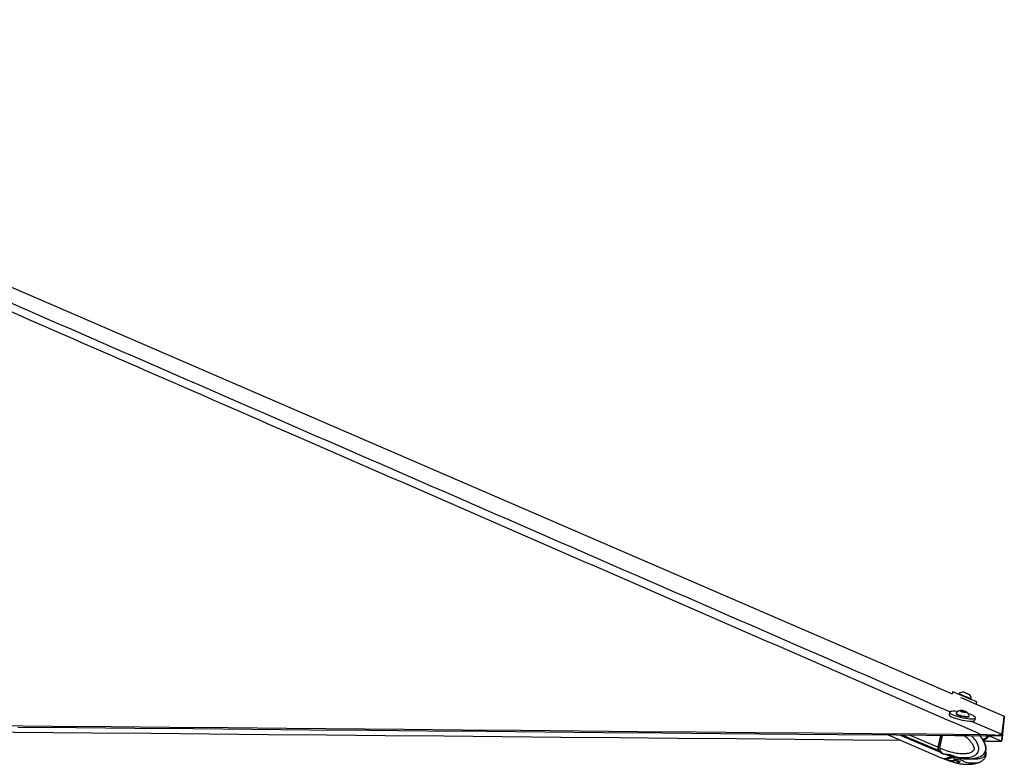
# Paper-space layout 'Surface plate' of a CAD drawing. Header units: millimetres. Extents: x 65420 to 443956, y 26941 to 406945.
# Tile 52 of 71: x 408630 to 443956, y 150617 to 177334. Entities that reach past the tile are written whole.
import ezdxf

# ---------------------------------------------------------------- set-up
doc = ezdxf.new("R2010")
doc.units = ezdxf.units.MM

psp = doc.layouts.new('Surface plate')

# ---------------------------------------------------------------- linework, layer by layer
at = {"color": 7, "linetype": 'Continuous', "lineweight": 25, "ltscale": 50}
for p, q in [((442111.45, 153225.24), (442079.89, 153150.89)), ((442332.88, 153151.87), (442325.66, 153134.84)), ((442706.76, 153121.89), (442707.12, 153121.73)), ((442762.89, 152949.22), (442770.11, 152966.25)), ((442769.39, 152966.58), (442770.11, 152966.25)), ((442942.76, 152777.95), (442976.71, 152857.9)), ((442942.76, 152777.95), (443956.49, 152339.81)), ((441999.82, 152482.84), (441981.89, 152399.1)), ((442168.05, 152277.51), (442167.92, 152276.91)), ((442231.05, 152452.34), (442227.16, 152434.16)), ((442408.41, 152538.71), (442474.21, 152536.67)), ((442421.77, 152518.07), (442408.41, 152538.71)), ((442500.95, 152495.38), (442421.77, 152518.07)), ((442467.43, 152504.98), (442474.21, 152536.67)), ((442474.21, 152536.67), (442553.39, 152513.98)), ((442566.75, 152493.33), (442500.95, 152495.38)), ((442549.09, 152493.88), (442553.39, 152513.98)), ((442553.39, 152513.98), (442566.75, 152493.33)), ((442691.64, 152334.69), (442695.53, 152352.87)), ((442901.04, 152202.26), (442918.97, 152286)), ((442680.92, 152165.31), (442681.41, 152167.58)), ((439784.04, 151671.72), (441693.54, 150848.75)), ((440223.44, 151667.76), (441694.55, 151037.69)), ((441668.56, 151654.74), (441577.22, 151228.27)), ((441674.89, 151654.68), (441583.33, 151227.06)), ((441644.94, 151199.47), (441742.3, 151654.07)), ((443338.85, 151678.96), (443106.4, 151687.79)), ((443278.23, 151640.23), (443322.02, 151639.52)), ((443322.02, 151639.52), (443338.85, 151678.96)), ((443869.42, 151678.98), (443852.6, 151639.54)), ((443872.54, 151687.82), (443869.42, 151678.98)), ((441644.91, 151199.28), (441587.39, 151223.92)), ((441644.94, 151199.47), (441644.91, 151199.28)), ((443279.17, 151446.02), (443220.92, 151446.55)), ((443322.35, 151445.33), (443279.17, 151446.02)), ((443853, 151446.82), (443869.82, 151486.24)), ((443853.18, 151447.64), (443853, 151446.82)), ((443869.82, 151486.24), (443872.93, 151495.67)), ((441607.61, 151106.1), (441662.03, 151082.8)), ((441662.03, 151082.8), (441665.35, 151081.21)), ((441703.69, 150844.38), (441761.22, 150819.59)), ((441704.7, 151033.34), (441762.22, 151008.71)), ((441759.17, 151010.04), (441939.93, 150942.13)), ((441940.33, 150943.28), (441929.29, 150945.1)), ((441950.38, 150943.37), (442054.7, 150912.59)), ((442101.58, 150894.04), (442104.34, 150892.44)), ((442123.87, 150887.68), (442218.92, 150862.73)), ((443121.61, 150914.52), (443137.29, 150923.17)), ((441758.44, 150820.8), (441939.69, 150752.25)), ((441964.64, 150749.58), (441940.07, 150753.35)), ((441950.51, 150753.06), (442054.83, 150722)), ((442017.68, 150749.72), (442166.29, 150755.63)), ((442124, 150697.04), (442263.53, 150660.54)), ((442177.34, 150756.73), (442313.57, 150736.07)), ((442240.43, 150753.84), (442344.74, 150722.78)), ((442360.88, 150697.67), (442316.56, 150660.68)), ((442362.92, 150700.43), (442360.88, 150697.67)), ((443122.92, 150723.19), (443138.67, 150731.84))]:
    psp.add_line(p, q, dxfattribs=at)
at = {"color": 8, "linetype": 'Continuous', "lineweight": 25, "ltscale": 50}
for p, q in [((441597.46, 151110.45), (440297.8, 151667.09)), ((441577.22, 151228.27), (440558.13, 151664.75)), ((441587.39, 151223.92), (441679.62, 151654.64)), ((443140.21, 151641.47), (443092.2, 151629.44)), ((441929.81, 150947.53), (441929.29, 150945.1)), ((442037, 150921.87), (442016.46, 150930.72)), ((442047.15, 150917.49), (442068.23, 150908.4)), ((442054.83, 150722), (442061.14, 150751.45)), ((442136.29, 150754.43), (442124, 150697.04)), ((442263.53, 150660.54), (442280.78, 150741.04)), ((442330.76, 150726.94), (442316.56, 150660.68)), ((442360.88, 150697.67), (442363.54, 150710.12))]:
    psp.add_line(p, q, dxfattribs=at)
at = {"color": 7, "linetype": 'Continuous', "lineweight": 25, "ltscale": 50, "flags": 128}
for points in [[(386292.94, 177262.5), (408868.12, 167505.31), (441816.28, 153264.83), (442079.89, 153150.89)], [(442111.45, 153225.24), (442112.54, 153224.82), (442126.83, 153218.87), (442157.16, 153206.12), (442202.34, 153187.03), (442260.68, 153162.36), (442329.89, 153133.05), (442407.34, 153100.22), (442490.04, 153065.14), (442574.81, 153029.15), (442658.41, 152993.64)], [(442332.88, 153151.87), (442333.22, 153151.74), (442344.55, 153147.02), (442371.24, 153135.77), (442411.29, 153118.82), (442461.75, 153097.45), (442518.86, 153073.23), (442578.39, 153047.96), (442635.92, 153023.51), (442687.2, 153001.7), (442728.41, 152984.14), (442756.5, 152972.13), (442769.39, 152966.58)], [(442384.24, 153014.97), (442455.84, 152984.59), (442540.62, 152948.61), (442624.21, 152913.09)], [(442488.51, 153214.54), (442493.75, 153212.36), (442514.47, 153203.61), (442547.9, 153189.47), (442588.9, 153172.08), (442631.27, 153154.08), (442668.54, 153138.23), (442695.05, 153126.92), (442706.76, 153121.89)], [(442658.41, 152993.64), (442737.62, 152959.97), (442809.38, 152929.43), (442870.96, 152903.21), (442919.96, 152882.3), (442954.53, 152867.51), (442973.32, 152859.42), (442976.71, 152857.9)], [(442624.21, 152913.09), (442703.42, 152879.43), (442775.18, 152848.89), (442836.76, 152822.67), (442885.77, 152801.76), (442920.33, 152786.97), (442939.12, 152778.88), (442942.51, 152777.36)], [(441981.89, 152399.1), (441981.54, 152392.85), (441992.21, 152371.5), (442020.13, 152347.44), (442064.27, 152321.58), (442122.89, 152294.91), (442193.75, 152268.47)], [(442292.51, 152510.31), (442274.71, 152512.38), (442196.06, 152519.04), (442127.54, 152520.53), (442071.77, 152516.79), (442030.88, 152507.97), (442006.47, 152494.39), (441999.48, 152476.59), (442010.13, 152455.25), (442038.07, 152431.18), (442082.2, 152405.32), (442140.83, 152378.66), (442211.69, 152352.21)], [(442193.75, 152268.47), (442274.14, 152243.26), (442360.95, 152220.27), (442450.86, 152200.36), (442540.4, 152184.31), (442626.15, 152172.73), (442704.8, 152166.06), (442773.32, 152164.57), (442829.09, 152168.31), (442869.98, 152177.14), (442894.39, 152190.71), (442901.04, 152202.26)], [(442211.69, 152352.21), (442292.06, 152327.01), (442378.87, 152304.01), (442468.79, 152284.1), (442558.34, 152268.05), (442644.08, 152256.47), (442722.73, 152249.81), (442791.26, 152248.32), (442847.03, 152252.06), (442887.9, 152260.88), (442912.31, 152274.46), (442919.32, 152292.26), (442908.65, 152313.6), (442880.73, 152337.67), (442836.6, 152363.53), (442777.97, 152390.19), (442707.11, 152416.63), (442663.21, 152430.92)], [(442227.16, 152434.16), (442227.46, 152428.57), (442240.28, 152412.69), (442269.34, 152394.7), (442312.5, 152375.96), (442366.56, 152357.84), (442427.5, 152341.69), (442490.8, 152328.72), (442551.78, 152319.87), (442605.91, 152315.81)], [(442233.41, 152457.07), (442231.35, 152446.76), (442244.18, 152430.87), (442273.23, 152412.89), (442316.39, 152394.14), (442370.46, 152376.03), (442431.4, 152359.88), (442494.7, 152346.9), (442555.67, 152338.05), (442609.8, 152334)], [(442560.84, 152481.72), (442589.8, 152483.25), (442603.19, 152489.78), (442598.99, 152500.3), (442577.82, 152513.22), (442542.91, 152526.56), (442499.59, 152538.3), (442454.44, 152546.64), (442414.32, 152550.33), (442385.36, 152548.79), (442371.97, 152542.26), (442376.17, 152531.74), (442397.34, 152518.83), (442432.25, 152505.48), (442475.56, 152493.75), (442520.72, 152485.4), (442560.84, 152481.72)], [(442605.91, 152315.81), (442649.16, 152316.84), (442678.34, 152322.89), (442691.29, 152333.49), (442691.64, 152334.69)], [(442609.8, 152334), (442653.06, 152335.03), (442682.24, 152341.07), (442695.18, 152351.68), (442695.31, 152358.16)], [(443872.54, 151687.82), (443874.82, 151706.07), (443877.19, 151725), (443879.56, 151743.94), (443881.94, 151762.89), (443884.31, 151781.85), (443886.71, 151800.82), (443889.1, 151819.8), (443891.49, 151838.79), (443893.9, 151857.8), (443896.31, 151876.81), (443898.72, 151895.84), (443901.15, 151914.88), (443906, 151952.99), (443908.44, 151972.07), (443910.89, 151991.16), (443913.34, 152010.26), (443913.95, 152015.04), (443915.72, 152028.78), (443917.5, 152042.53), (443919.27, 152056.29), (443922.84, 152083.82), (443924.62, 152097.6), (443928.2, 152125.18), (443930, 152138.98), (443933.6, 152166.6), (443935.41, 152180.42), (443939.04, 152208.09), (443942.69, 152235.79), (443956.49, 152339.81)], [(443956.48, 152339.77), (443955.84, 152333.56), (443953.27, 152308.56), (443950.69, 152283.57), (443948.13, 152258.6), (443943.04, 152208.7), (443940.5, 152183.77), (443937.97, 152158.86), (443935.45, 152133.97), (443932.94, 152109.1), (443930.45, 152084.24), (443927.95, 152059.39), (443925.47, 152034.57), (443922.98, 152009.75), (443920.52, 151984.96), (443918.05, 151960.18), (443915.6, 151935.42), (443913.15, 151910.67), (443910.71, 151885.94), (443908.29, 151861.22), (443905.85, 151836.51), (443903.44, 151811.82), (443901.03, 151787.15), (443896.23, 151737.84), (443893.84, 151713.2), (443891.46, 151688.58), (443889.08, 151663.96), (443886.7, 151639.36), (443884.34, 151614.77), (443881.98, 151590.19), (443879.62, 151565.63), (443877.27, 151541.07), (443875.1, 151518.37), (443872.93, 151495.67)], [(407701.69, 152008.19), (409802.9, 151989.08), (411904.11, 151969.98), (414005.32, 151950.9), (416106.52, 151931.82), (418207.73, 151912.76), (422410.15, 151874.68), (424511.36, 151855.66), (426612.57, 151836.65), (428713.78, 151817.65), (430814.99, 151798.66), (432916.19, 151779.68), (435017.41, 151760.72), (437118.61, 151741.76), (439219.83, 151722.81), (441163.11, 151705.3), (443106.4, 151687.79)], [(408564.46, 151954.41), (410665.66, 151935.3), (412766.87, 151916.2), (414868.08, 151897.12), (416969.29, 151878.05), (419070.5, 151858.99), (421171.7, 151839.94), (423272.92, 151820.91), (425374.13, 151801.88), (427475.33, 151782.88), (429576.55, 151763.88), (431677.75, 151744.89), (433778.96, 151725.91), (437981.39, 151687.98), (440082.59, 151669.03), (442183.8, 151650.09), (442709.12, 151645.36), (443278.23, 151640.23)], [(440244.31, 151473.35), (438551.42, 151488.6), (436450.2, 151507.54), (434348.98, 151526.5), (432247.76, 151545.46), (430146.54, 151564.43), (428045.32, 151583.41), (425944.09, 151602.4), (423842.88, 151621.41), (421741.65, 151640.43), (419640.43, 151659.46), (417539.21, 151678.51), (415437.99, 151697.57), (413336.77, 151716.64), (411235.55, 151735.73), (407033.11, 151773.96), (406941.74, 151774.79)], [(443888.57, 151815.63), (443888.54, 151815.28), (443886.13, 151790.57), (443883.71, 151765.87), (443881.32, 151741.19), (443876.55, 151691.87), (443874.16, 151667.23), (443871.79, 151642.6), (443869.42, 151617.99), (443867.07, 151593.38), (443864.71, 151568.78), (443862.36, 151544.2), (443860.02, 151519.62), (443857.68, 151495.06), (443855.43, 151471.35), (443853.18, 151447.64)], [(442056.8, 150940.24), (442049.3, 150932.59), (442037, 150921.87)]]:
    psp.add_lwpolyline(points, dxfattribs=at)
at = {"color": 8, "linetype": 'Continuous', "lineweight": 25, "ltscale": 50, "flags": 128}
for points in [[(442771.68, 152167.11), (443803.62, 151717.83), (443872.54, 151687.82)], [(443417.55, 151638.3), (443784.24, 151477.81), (443853.18, 151447.64)], [(441583.33, 151227.06), (441583.31, 151226.99), (441583.53, 151226.33), (441584.3, 151225.58), (441585.6, 151224.76), (441587.39, 151223.92)]]:
    psp.add_lwpolyline(points, dxfattribs=at)
at = {"color": 7, "linetype": 'Continuous', "lineweight": 25, "ltscale": 2500}
for centre, radius, start, end in [((442504.9, 152949.29), 265.76, 93.537361, 130.334936), ((442504.9, 152949.29), 265.76, 3.658221, 40.455795), ((442438.85, 152288.48), 265.76, 101.845782, 140.625335), ((442438.85, 152288.48), 265.76, 15.199988, 53.979541), ((441711.05, 151190.61), 139.03, 164.284665, 215.207723), ((441721.11, 151186.23), 138.93, 164.258146, 215.218314), ((441797.69, 151276.48), 260.11, 219.665454, 246.639273), ((441807.84, 151272.13), 260.11, 219.665454, 246.639273), ((441803.93, 151173.43), 342.93, 251.220648, 312.813384), ((441814.08, 151169.07), 342.95, 251.222266, 312.811766)]:
    psp.add_arc(centre, radius, start, end, dxfattribs=at)
at = {"color": 8, "linetype": 'Continuous', "lineweight": 25, "ltscale": 2500}
for centre, radius, start, end in [((441865.62, 151247.76), 260.47, 219.74957, 245.905893), ((441871.61, 151144.1), 342.78, 251.212313, 312.762472), ((442057.53, 150938.92), 23.82, 219.841987, 244.149865)]:
    psp.add_arc(centre, radius, start, end, dxfattribs=at)
at = {"color": 7, "linetype": 'Continuous', "lineweight": 25, "ltscale": 50}
for points, knots in [([(443106.4, 151687.79), (443083.44, 151697.79), (434895.68, 155264.95), (423152.61, 160380.87), (406525.1, 167634.11), (396602.22, 171970.48), (388781.52, 175401.81), (385871.51, 176687.6), (384416.51, 177330.49)], [0, 0, 0, 0, 0.001172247, 0.41800699, 0.599551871, 0.850506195, 0.925253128, 1, 1, 1, 1]), ([(443138.1, 150922.04), (443151.42, 150929.62), (443182.2, 150947.11), (443222.49, 150982.87), (443256.01, 151022.97), (443281.34, 151065.12), (443297.52, 151113.46), (443304.75, 151167.11), (443302.31, 151224.98), (443291.09, 151284.35), (443271.3, 151342.12), (443242.42, 151410.25), (443200.92, 151487.77), (443144.82, 151570.16), (443102.72, 151618.03), (443081.64, 151642)], [0, 0, 0, 0, 0.0593249, 0.13702431, 0.19117458, 0.24455369, 0.29956432, 0.35895284, 0.42123059, 0.48860851, 0.55830777, 0.62805305, 0.7497431, 0.87469092, 1, 1, 1, 1]), ([(443196.08, 151482.4), (443197.49, 151482.78), (443223.67, 151489.77), (443274.71, 151513.57), (443339.93, 151554.68), (443386.1, 151600.37), (443402.34, 151631.55), (443408.02, 151642.47)], [0, 0, 0, 0, 0.01609309, 0.29847033, 0.613946, 0.86487176, 1, 1, 1, 1]), ([(443852.6, 151639.54), (443850.76, 151638.99), (443847.09, 151637.89), (443820.47, 151638.36), (443777.1, 151639.02), (443703.25, 151639.6), (443585.4, 151638.92), (443445, 151637.55), (443356.06, 151638.97), (443322.02, 151639.52)], [0, 0, 0, 0, 0.12117595, 0.24226489, 0.36068071, 0.47901064, 0.68120759, 0.87800139, 1, 1, 1, 1]), ([(443338.85, 151678.96), (443372.04, 151677.01), (443438.42, 151673.1), (443534.4, 151670.17), (443623.29, 151668.51), (443722.74, 151667.81), (443813.81, 151668.66), (443861.43, 151672.08), (443867.39, 151677.22), (443869.42, 151678.98)], [0, 0, 0, 0, 0.1201165, 0.24016757, 0.35832411, 0.47643225, 0.68678027, 0.89299076, 1, 1, 1, 1]), ([(441583.33, 151227.06), (441581.95, 151218.89), (441577.95, 151195.16), (441577.82, 151170.06), (441582.04, 151157.39), (441582.06, 151157.34)], [0, 0, 0, 0, 0.34352218, 0.9972213, 1, 1, 1, 1]), ([(441644.91, 151199.28), (441642.34, 151183.25), (441637.2, 151151.2), (441644.68, 151111.38), (441655.45, 151090.9), (441661.73, 151083.16), (441662.03, 151082.8)], [0, 0, 0, 0, 0.35031077, 0.70058854, 0.98593984, 1, 1, 1, 1]), ([(443322.35, 151445.33), (443356.17, 151444.79), (443423.79, 151443.7), (443521.63, 151444.28), (443612.09, 151445.08), (443710.85, 151445.87), (443799.02, 151445.53), (443846.26, 151444.54), (443851.14, 151446.19), (443853, 151446.82)], [0, 0, 0, 0, 0.12117066, 0.24223929, 0.36064727, 0.47897675, 0.68116816, 0.8779434, 1, 1, 1, 1]), ([(441582.06, 151157.34), (441586.01, 151143.67), (441591.32, 151125.32), (441602.01, 151111.68), (441604.74, 151108.19)], [0, 0, 0, 0, 0.744541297, 1, 1, 1, 1]), ([(441928.47, 150946.96), (441928.27, 150947.27), (441927.39, 150948.56), (441934.15, 150948.1), (441945.04, 150944.93), (441950.38, 150943.37)], [0, 0, 0, 0, 0.1363258, 0.57686166, 1, 1, 1, 1]), ([(442054.7, 150912.59), (442060.67, 150910.83), (442072.61, 150907.32), (442094.75, 150899.13), (442112.16, 150892.3), (442121.57, 150888.58), (442123.87, 150887.68)], [0, 0, 0, 0, 0.29954708, 0.59884485, 0.90212892, 1, 1, 1, 1]), ([(442110.87, 150902.63), (442108.33, 150899.96), (442105.34, 150896.82), (442102.06, 150894.4), (442101.58, 150894.04)], [0, 0, 0, 0, 0.85130476, 1, 1, 1, 1]), ([(442218.05, 150859.5), (442220.24, 150858.9), (442284.53, 150841.22), (442403.81, 150823.75), (442564.91, 150808.11), (442707.75, 150808.09), (442837.19, 150820.4), (442942.49, 150842.32), (443027.34, 150870.1), (443081.37, 150889.44), (443113.95, 150909.95), (443121.5, 150914.7)], [0, 0, 0, 0, 0.00786141, 0.23082543, 0.4138799, 0.56005599, 0.70855519, 0.83492184, 0.89152957, 0.9748531, 1, 1, 1, 1]), ([(443139.44, 150730.77), (443152.3, 150738.05), (443182.61, 150755.23), (443222.47, 150790.57), (443256.03, 150830.58), (443281.39, 150872.7), (443297.59, 150920.98), (443304.97, 150974.67), (443302.04, 151032.22), (443296.05, 151072.76), (443289.45, 151092.56), (443289.12, 151093.56)], [0, 0, 0, 0, 0.11676729, 0.27527544, 0.38577448, 0.4946692, 0.60696526, 0.72809881, 0.85515598, 0.99265595, 1, 1, 1, 1]), ([(441964.64, 150749.58), (441967.56, 150750.06), (441973.42, 150751.01), (441991.41, 150751.05), (442007.45, 150750.42), (442016.54, 150749.8), (442017.68, 150749.72)], [0, 0, 0, 0, 0.31875875, 0.63756174, 0.95458905, 1, 1, 1, 1]), ([(442124, 150697.04), (442116.32, 150700.07), (442100.94, 150706.15), (442077.46, 150714.99), (442062.5, 150719.87), (442055.81, 150721.73), (442054.83, 150722)], [0, 0, 0, 0, 0.3195652, 0.63960786, 0.94717871, 1, 1, 1, 1]), ([(442166.29, 150755.63), (442175.26, 150756.72), (442193.22, 150758.9), (442220.05, 150758.69), (442233.73, 150755.43), (442240.43, 150753.84)], [0, 0, 0, 0, 0.3375159, 0.67555105, 1, 1, 1, 1]), ([(442216.07, 150669.45), (442218.54, 150668.76), (442283.08, 150650.83), (442402.52, 150632.98), (442563.53, 150616.94), (442706.3, 150616.51), (442835.78, 150628.46), (442941.3, 150650.15), (443026.53, 150677.81), (443081.39, 150697.4), (443114.65, 150718.34), (443122.76, 150723.45)], [0, 0, 0, 0, 0.00885739, 0.23101057, 0.41341067, 0.5590521, 0.70705541, 0.83310762, 0.88964742, 0.97308437, 1, 1, 1, 1]), ([(442316.56, 150660.68), (442313.47, 150659.7), (442307.3, 150657.73), (442288.52, 150657.53), (442272.13, 150659.51), (442263.53, 150660.54)], [0, 0, 0, 0, 0.32223556, 0.64450548, 1, 1, 1, 1]), ([(442344.74, 150722.78), (442349.62, 150721), (442359.37, 150717.45), (442365.34, 150710.42), (442364.01, 150705.89), (442363.53, 150704.25)], [0, 0, 0, 0, 0.38936431, 0.77883093, 1, 1, 1, 1])]:
    psp.add_open_spline(points, degree=3, knots=knots, dxfattribs=at)
at = {"color": 8, "linetype": 'Continuous', "lineweight": 25, "ltscale": 50}
for points, knots in [([(385014.96, 177334.09), (386487.96, 176690.63), (389433.97, 175403.71), (397301.54, 171971.2), (413538.19, 164895.51), (429588.66, 157906.69), (440719.65, 153060.52), (442013.37, 152497.26)], [0, 0, 0, 0, 0.077241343, 0.154482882, 0.413598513, 0.93184448, 1, 1, 1, 1]), ([(442522.03, 151647.04), (442539.85, 151633.59), (442600.71, 151587.66), (442684.89, 151506.04), (442773.42, 151402.63), (442833.45, 151311.14), (442866.47, 151231.58), (442875.62, 151178.8), (442872.68, 151151.21), (442864.64, 151128.7), (442842.51, 151094.79), (442797.15, 151059.51), (442705.06, 151015.62), (442575.98, 150990.22), (442392.79, 150987.02), (442159.09, 151017.74), (441901.01, 151088.35), (441722.39, 151165.86), (441644.94, 151199.47)], [0, 0, 0, 0, 0.033789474, 0.115372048, 0.170928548, 0.227518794, 0.264640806, 0.282000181, 0.293602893, 0.298473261, 0.31305958, 0.349081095, 0.384872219, 0.476228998, 0.564574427, 0.689346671, 0.865293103, 1, 1, 1, 1]), ([(441665.35, 151081.21), (441665.35, 151081.21), (441671.93, 150973.01), (441975.63, 151011.33), (442189.38, 150877.82), (442449.73, 150854.36), (442648.5, 150853.97), (442795.71, 150882.87), (442910.26, 150936.98), (442977.43, 150992.33), (443015.13, 151054.63), (443034.54, 151111.32), (443042.99, 151177.13), (443029.38, 151274.05), (442985.21, 151384.5), (442911.23, 151496.87), (442836.62, 151586.18), (442786.04, 151630.01), (442768.96, 151644.82)], [0, 0, 0, 0, 0.00000115, 0.12573269, 0.29560541, 0.41754056, 0.50588627, 0.60179039, 0.64335688, 0.69363966, 0.72301819, 0.73578541, 0.76627369, 0.79849792, 0.84808374, 0.90846151, 0.96908026, 1, 1, 1, 1]), ([(443137.29, 150923.17), (443146.08, 150927.73), (443182.13, 150946.4), (443230.35, 150992.8), (443266.28, 151054.59), (443285.48, 151111.34), (443293.96, 151177.12), (443283.12, 151274.05), (443246.18, 151384.51), (443184.84, 151496.84), (443123.63, 151585.18), (443082.29, 151628.17), (443068.88, 151642.12)], [0, 0, 0, 0, 0.04368522, 0.17921129, 0.25839461, 0.29280582, 0.37498022, 0.46183348, 0.59548106, 0.75821594, 0.92160031, 1, 1, 1, 1]), ([(443181.7, 151512.61), (443186.63, 151513.79), (443233.75, 151525.1), (443300.01, 151561.35), (443355.39, 151610.53), (443370.47, 151635.58), (443372.45, 151638.87)], [0, 0, 0, 0, 0.06531348, 0.62418268, 0.95062818, 1, 1, 1, 1]), ([(443279.17, 151446.02), (443256.19, 151456.08), (443228.49, 151468.2), (443200.8, 151480.33), (443196.08, 151482.4)], [0, 0, 0, 0, 0.82930532, 1, 1, 1, 1]), ([(442104.34, 150892.44), (442104.34, 150892.44), (442104.34, 150783.84), (442368.68, 150821.92), (442545.52, 150687.83), (442768.33, 150662.93), (442938.72, 150664.07), (443053.8, 150683.83), (443114.12, 150718.18), (443122.92, 150723.19)], [0, 0, 0, 0, 0.00000186, 0.20339389, 0.47818082, 0.67543691, 0.81833902, 0.97348901, 1, 1, 1, 1]), ([(443260.72, 151033.3), (443261.83, 151030.01), (443267.1, 151014.33), (443269.18, 150986.59), (443266.23, 150959.21), (443258.51, 150936.7), (443238.06, 150902.87), (443196.85, 150867.69), (443113.92, 150824), (442998.54, 150799.66), (442867.13, 150794.76), (442785.48, 150808.64), (442750.74, 150814.55)], [0, 0, 0, 0, 0.01242977, 0.05934744, 0.09070484, 0.103875, 0.14329516, 0.24065534, 0.33741193, 0.58434426, 0.82314103, 1, 1, 1, 1])]:
    psp.add_open_spline(points, degree=3, knots=knots, dxfattribs=at)

doc.saveas('drawing.dxf')
